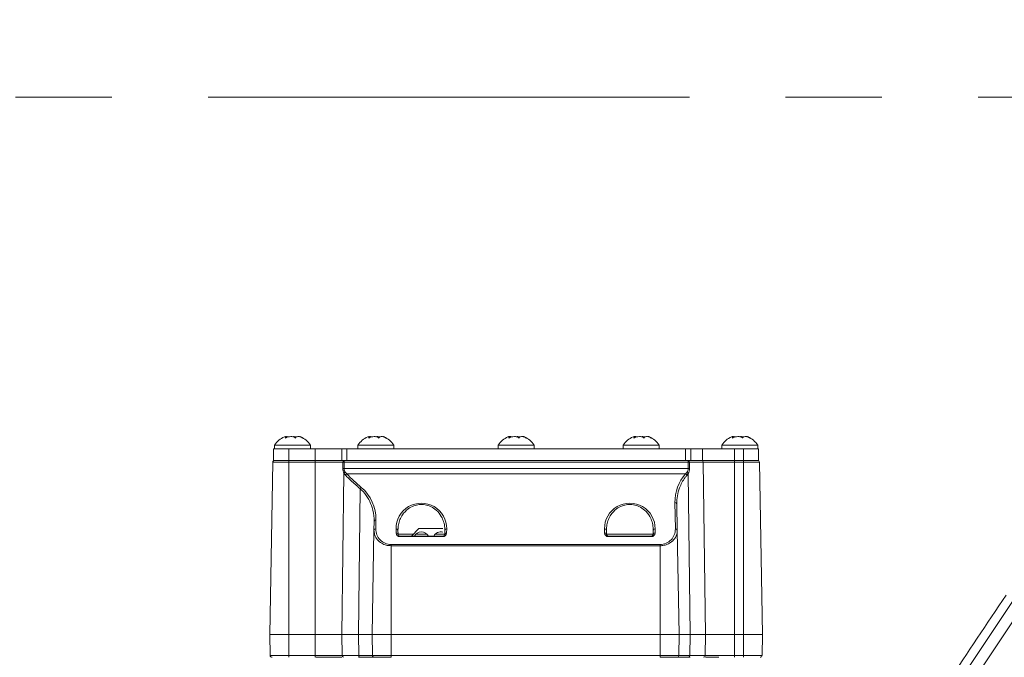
# Model space of a CAD drawing. Header units: millimetres. Extents: x 0 to 8410, y 0 to 5940.
# Tile 154 of 256: x 4839 to 5098, y 1903 to 2071. Entities that reach past the tile are written whole.
import ezdxf

# ---------------------------------------------------------------- set-up
doc = ezdxf.new("R2010")
doc.units = ezdxf.units.MM
doc.header["$LTSCALE"] = 10
doc.linetypes.add('CENTERX2', pattern=[20.32, 12.7, -2.54, 2.54, -2.54])
doc.styles.add('SLDTEXTSTYLE0', font='TXT', dxfattribs={"width": 0.605})
doc.dimstyles.new('SLDDIMSTYLE0', dxfattribs={"dimtxt": 50, "dimasz": 50, "dimexe": 0, "dimexo": 0.0625, "dimgap": 12.5, "dimtad": 1, "dimtoh": 1, "dimdec": 1, "dimrnd": 1e-09, "dimzin": 12, "dimdsep": 46, "dimtxsty": 'SLDTEXTSTYLE0', "dimsah": 1, "dimcen": 0.09, "dimadec": 0, "dimazin": 0, "dimtfac": 1, "dimtofl": 0, "dimtmove": 0, "dimatfit": 3, "dimfxl": 1, "dimfrac": 2, "dimtolj": 1, "dimtzin": 12, "dimarcsym": 0})

# ---------------------------------------------------------------- blocks, each defined once
blk = doc.blocks.new('*D34')
at = {"color": 7, "linetype": 'Continuous', "lineweight": 0}
for p, q in [((5294.64, 2973.04), (4568.99, 2973.04)), ((4583.99, 1878.04), (4583.99, 2973.04)), ((5294.64, 1878.04), (4568.99, 1878.04))]:
    blk.add_line(p, q, dxfattribs=at)
for points in [[(4583.99, 2973.04), (4576.49, 2923.04), (4591.49, 2923.04)], [(4583.99, 1878.04), (4591.49, 1928.04), (4576.49, 1928.04)]]:
    blk.add_solid(points, dxfattribs=at)
at = {"color": 7, "linetype": 'Continuous', "lineweight": 0, "insert": (4519.54, 2349.16), "char_height": 50, "attachment_point": 1, "rotation": 90, "style": 'SLDTEXTSTYLE0'}
blk.add_mtext('1095', dxfattribs=at)
blk = doc.blocks.new('*D35')
at = {"color": 7, "linetype": 'Continuous', "lineweight": 0}
for p, q in [((5294.64, 3305.04), (4468.99, 3305.04)), ((4483.99, 3305.04), (4483.99, 1383.04)), ((4955.74, 1383.04), (4468.99, 1383.04))]:
    blk.add_line(p, q, dxfattribs=at)
for points in [[(4483.99, 3305.04), (4476.49, 3255.04), (4491.49, 3255.04)], [(4483.99, 1383.04), (4491.49, 1433.04), (4476.49, 1433.04)]]:
    blk.add_solid(points, dxfattribs=at)
at = {"color": 7, "linetype": 'Continuous', "lineweight": 0, "insert": (4419.54, 2267.66), "char_height": 50, "attachment_point": 1, "rotation": 90, "style": 'SLDTEXTSTYLE0'}
blk.add_mtext('1922', dxfattribs=at)

msp = doc.modelspace()

# ---------------------------------------------------------------- linework, layer by layer
at = {"color": 7, "linetype": 'CENTERX2', "lineweight": 0}
msp.add_line((4685.152717, 2050.92813), (5524.640959, 2050.92813), dxfattribs=at)
at = {"color": 7, "linetype": 'Continuous', "lineweight": 0}
for p, q in [((4905.890955, 1959.04474), (4905.890955, 1958.044753)), ((4915.390966, 1959.04474), (4905.890955, 1959.04474)), ((4908.852069, 1960.982725), (4908.852069, 1961.219773)), ((4915.390966, 1958.044753), (4915.390966, 1959.04474)), ((4927.890954, 1959.04474), (4927.890954, 1958.044753)), ((4937.390966, 1959.04474), (4927.890954, 1959.04474)), ((4930.852069, 1960.982725), (4930.852069, 1961.219773)), ((4937.390966, 1958.044753), (4937.390966, 1959.04474)), ((4964.890955, 1959.04474), (4964.890955, 1958.044753)), ((4974.390967, 1959.04474), (4964.890955, 1959.04474)), ((4967.852069, 1960.982725), (4967.852069, 1961.219773)), ((4974.390967, 1958.044753), (4974.390967, 1959.04474)), ((4997.890962, 1959.04474), (4997.890962, 1958.044753)), ((5007.390959, 1959.04474), (4997.890962, 1959.04474)), ((5000.852069, 1960.982725), (5000.852069, 1961.219773)), ((5007.390959, 1958.044753), (5007.390959, 1959.04474)), ((5023.890963, 1959.04474), (5023.890963, 1958.044753)), ((5033.39096, 1959.04474), (5023.890963, 1959.04474)), ((5026.852069, 1960.982725), (5026.852069, 1961.219773)), ((5033.39096, 1958.044753), (5033.39096, 1959.04474)), ((4905.640958, 1958.044753), (4905.640958, 1955.044791)), ((4905.640958, 1958.044753), (4909.640966, 1958.044753)), ((4909.640966, 1958.044753), (4916.640965, 1958.044753)), ((4916.640965, 1958.044753), (4923.669634, 1958.044753)), ((4923.669634, 1958.044753), (4924.947588, 1958.044753)), ((4924.947588, 1958.044753), (5014.306379, 1958.044753)), ((5014.306379, 1958.044753), (5015.747202, 1958.044753)), ((5015.747202, 1958.044753), (5018.816953, 1958.044753)), ((5018.816953, 1958.044753), (5027.269078, 1958.044753)), ((5027.269078, 1958.044753), (5029.640956, 1958.044753)), ((5029.640956, 1958.044753), (5033.640956, 1958.044753)), ((5033.640956, 1958.044753), (5033.640956, 1955.044791)), ((4905.435322, 1954.55347), (4904.640956, 1909.044788)), ((4905.640958, 1955.044791), (4909.640966, 1955.044791)), ((4909.640966, 1955.044791), (4916.640965, 1955.044791)), ((4916.640965, 1955.044791), (4923.669634, 1955.044791)), ((4923.669634, 1955.044791), (4924.947588, 1955.044791)), ((4924.947588, 1955.044791), (5014.306379, 1955.044791)), ((5014.306379, 1955.044791), (5015.747202, 1955.044791)), ((5015.747202, 1955.044791), (5018.816953, 1955.044791)), ((5018.816953, 1955.044791), (5027.269078, 1955.044791)), ((5027.269078, 1955.044791), (5029.640956, 1955.044791)), ((5029.640956, 1955.044791), (5033.640956, 1955.044791)), ((5033.8466, 1954.55347), (5034.640958, 1909.044788)), ((5012.039019, 1943.52983), (5012.160053, 1936.595842)), ((4932.121871, 1936.595842), (4932.163266, 1938.96769)), ((4932.121871, 1936.595842), (4931.640966, 1909.044788)), ((4938.462986, 1936.595842), (4938.481493, 1935.536012)), ((4941.990955, 1935.044751), (4943.990959, 1937.044785)), ((4950.299067, 1937.044785), (4943.990959, 1937.044785)), ((4950.800432, 1935.536012), (4950.818939, 1936.595842)), ((4993.462993, 1936.595842), (4993.481485, 1935.536012)), ((5005.800432, 1935.536012), (5005.818931, 1936.595842)), ((5012.160053, 1936.595842), (5012.640959, 1909.044788)), ((4938.981412, 1935.044751), (4950.300513, 1935.044751)), ((4993.981404, 1935.044751), (5005.300512, 1935.044751)), ((4904.640956, 1909.044788), (4909.640966, 1909.044788)), ((4904.737113, 1903.536067), (4904.640956, 1909.044788)), ((4909.640966, 1909.044788), (4916.574968, 1909.044788)), ((4916.574968, 1909.044788), (4923.650427, 1909.044788)), ((4923.650427, 1909.044788), (4928.040964, 1909.044788)), ((4928.040964, 1909.044788), (4931.640966, 1909.044788)), ((4931.640966, 1909.044788), (4936.640961, 1909.044788)), ((4931.737108, 1903.536067), (4931.640966, 1909.044788)), ((4936.640961, 1909.044788), (5007.640956, 1909.044788)), ((5007.640956, 1909.044788), (5012.640959, 1909.044788)), ((5012.544801, 1903.536067), (5012.640959, 1909.044788)), ((5012.640959, 1909.044788), (5015.574289, 1909.044788)), ((5015.574289, 1909.044788), (5019.585332, 1909.044788)), ((5019.585332, 1909.044788), (5027.269078, 1909.044788)), ((5027.269078, 1909.044788), (5029.640956, 1909.044788)), ((5029.640956, 1909.044788), (5034.640958, 1909.044788)), ((5034.544801, 1903.536067), (5034.640958, 1909.044788))]:
    msp.add_line(p, q, dxfattribs=at)
at = {"color": 8, "linetype": 'Continuous', "lineweight": 0}
for p, q in [((4909.640966, 1958.044753), (4909.640966, 1955.044791)), ((4916.640965, 1958.044753), (4916.640965, 1955.044791)), ((4923.669634, 1958.044753), (4923.669634, 1955.044791)), ((4924.947588, 1958.044753), (4924.947588, 1955.044791)), ((5014.306379, 1958.044753), (5014.306379, 1955.044791)), ((5015.747202, 1958.044753), (5015.747202, 1955.044791)), ((5018.816953, 1958.044753), (5018.816953, 1955.044791)), ((5027.269078, 1958.044753), (5027.269078, 1955.044791)), ((5029.640956, 1958.044753), (5029.640956, 1955.044791)), ((4909.640966, 1954.55347), (4905.435322, 1954.55347)), ((4909.640966, 1955.044791), (4909.640966, 1954.55347)), ((4909.640966, 1954.55347), (4909.640966, 1909.044788)), ((4916.574968, 1954.55347), (4909.640966, 1954.55347)), ((4916.574968, 1955.044791), (4916.574968, 1954.55347)), ((4916.574968, 1954.55347), (4916.574968, 1909.044788)), ((4923.901526, 1954.55347), (4916.574968, 1954.55347)), ((4924.240841, 1954.55347), (4924.229218, 1952.852711)), ((4924.240841, 1955.044791), (4924.240841, 1954.55347)), ((5015.026173, 1954.55347), (4924.240841, 1954.55347)), ((5015.026173, 1955.044791), (5015.026173, 1954.55347)), ((5015.038593, 1952.852711), (5015.026173, 1954.55347)), ((5018.974965, 1954.55347), (5015.382325, 1954.55347)), ((5018.974965, 1954.55347), (5019.585332, 1909.044788)), ((5027.269078, 1954.55347), (5018.974965, 1954.55347)), ((5027.269078, 1954.55347), (5027.269078, 1955.044791)), ((5027.269078, 1954.55347), (5027.269078, 1909.044788)), ((5029.640956, 1954.55347), (5027.269078, 1954.55347)), ((5029.640956, 1954.55347), (5029.640956, 1955.044791)), ((5029.640956, 1954.55347), (5029.640956, 1909.044788)), ((5033.8466, 1954.55347), (5029.640956, 1954.55347)), ((4924.176915, 1951.67397), (4923.650427, 1909.044788)), ((4924.582867, 1951.128587), (4924.176915, 1951.67397)), ((4924.229218, 1952.852711), (5015.038593, 1952.852711)), ((4924.530623, 1951.909706), (4924.933387, 1951.4734)), ((5014.366111, 1951.4734), (4924.933387, 1951.4734)), ((5014.366111, 1951.4734), (5014.69638, 1951.832101)), ((5015.049664, 1951.576933), (5014.734333, 1951.128587)), ((5015.049664, 1951.576933), (5015.574289, 1909.044788)), ((4928.471131, 1947.552011), (4928.040964, 1909.044788)), ((5011.660127, 1936.940655), (5011.5391, 1943.874642)), ((4932.663185, 1939.312503), (4932.62179, 1936.940655)), ((4937.981559, 1935.880885), (4937.963067, 1936.940655)), ((4951.318858, 1936.940655), (4951.300351, 1935.880885)), ((4992.981566, 1935.880885), (4992.963059, 1936.940655)), ((5006.318858, 1936.940655), (5006.300358, 1935.880885)), ((4938.481493, 1935.536012), (4942.482231, 1935.536012)), ((4938.981412, 1935.044751), (4938.981412, 1934.898302)), ((4950.300513, 1934.898302), (4938.981412, 1934.898302)), ((4943.16241, 1935.536012), (4946.1195, 1935.536012)), ((4948.262406, 1935.536012), (4950.800432, 1935.536012)), ((4950.300513, 1934.898302), (4950.300513, 1935.044751)), ((4993.481485, 1935.536012), (5005.800432, 1935.536012)), ((4993.981404, 1935.044751), (4993.981404, 1934.898302)), ((5005.300512, 1934.898302), (4993.981404, 1934.898302)), ((5005.300512, 1934.898302), (5005.300512, 1935.044751)), ((4936.640961, 1932.850048), (4936.640961, 1932.505235)), ((4936.640961, 1932.850048), (5007.640956, 1932.850048)), ((4936.640961, 1932.505235), (4936.640961, 1909.044788)), ((5007.640956, 1932.505235), (4936.640961, 1932.505235)), ((5007.640956, 1932.850048), (5007.640956, 1932.505235)), ((5007.640956, 1932.505235), (5007.640956, 1909.044788)), ((4909.640966, 1903.536067), (4909.640966, 1909.044788)), ((4916.574968, 1903.536067), (4916.574968, 1909.044788)), ((4923.718465, 1903.536067), (4923.650427, 1909.044788)), ((4928.102491, 1903.536067), (4928.040964, 1909.044788)), ((4936.640961, 1903.536067), (4936.640961, 1909.044788)), ((5007.640956, 1903.536067), (5007.640956, 1909.044788)), ((5015.50634, 1903.536067), (5015.574289, 1909.044788)), ((5019.511444, 1903.536067), (5019.585332, 1909.044788)), ((5027.269078, 1903.536067), (5027.269078, 1909.044788)), ((5029.640956, 1903.536067), (5029.640956, 1909.044788)), ((4904.737113, 1903.536067), (4909.640966, 1903.536067)), ((4909.640966, 1903.536067), (4916.574968, 1903.536067)), ((4909.640966, 1903.044746), (4909.640966, 1903.536067)), ((4916.574968, 1903.536067), (4923.718465, 1903.536067)), ((4916.574968, 1903.044746), (4916.574968, 1903.536067)), ((4923.718465, 1903.536067), (4928.102491, 1903.536067)), ((4928.102491, 1903.536067), (4931.737108, 1903.536067)), ((4931.737108, 1903.536067), (4936.640961, 1903.536067)), ((4936.640961, 1903.536067), (5007.640956, 1903.536067)), ((4936.640961, 1903.044746), (4936.640961, 1903.536067)), ((5007.640956, 1903.536067), (5012.544801, 1903.536067)), ((5007.640956, 1903.044746), (5007.640956, 1903.536067)), ((5012.544801, 1903.536067), (5015.50634, 1903.536067)), ((5015.50634, 1903.536067), (5019.511444, 1903.536067)), ((5019.511444, 1903.536067), (5027.269078, 1903.536067)), ((5027.269078, 1903.044746), (5027.269078, 1903.536067)), ((5027.269078, 1903.536067), (5029.640956, 1903.536067)), ((5029.640956, 1903.536067), (5034.544801, 1903.536067)), ((5029.640956, 1903.044746), (5029.640956, 1903.536067))]:
    msp.add_line(p, q, dxfattribs=at)
at = {"color": 8, "linetype": 'Continuous', "lineweight": 0, "flags": 128}
for points in [[(4923.889516, 1952.852711), (4923.896579, 1953.85252), (4923.901526, 1954.55347)], [(5015.382325, 1954.55347), (5015.38959, 1953.553662), (5015.394686, 1952.852711)], [(4928.422449, 1903.044746), (4928.360699, 1903.054163), (4928.301288, 1903.081998), (4928.246407, 1903.127238), (4928.198157, 1903.188154), (4928.158341, 1903.262481), (4928.128434, 1903.347418), (4928.109584, 1903.439746), (4928.102491, 1903.536067)]]:
    msp.add_lwpolyline(points, dxfattribs=at)
at = {"color": 8, "linetype": 'Continuous', "lineweight": 0}
for centre, radius, start, end in [((6173.718972, 1188.096869), 1297.659625, 141.873262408, 148.154174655), ((6173.718972, 1188.096869), 1294.663737, 141.873262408, 148.154174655), ((4924.337914, 1954.614922), 0.440694, 102.72517692, 188.01564311), ((4924.071183, 1932.425995), 22.128126, 89.5607068, 90.4392932), ((5014.941713, 1954.608822), 0.444075, 352.8397365, 79.03605808), ((5015.204249, 1934.729285), 19.824985, 89.48533838, 90.51466162), ((5018.525684, 1954.598031), 0.451485, 354.33572906, 81.7029993), ((4924.059367, 1930.676011), 22.177351, 89.5611814, 90.4388186), ((4924.905721, 1950.963666), 1.017688, 111.62792761, 135.73660932), ((4925.307478, 1950.74255), 0.821028, 117.10598068, 151.95349724), ((5014.03606, 1950.751925), 0.793385, 28.34330506, 65.41750871), ((5014.317154, 1950.934908), 0.974047, 41.23371667, 67.08718338), ((5015.216639, 1931.021132), 21.832305, 89.53273704, 90.46726296), ((4929.24417, 1947.155676), 0.868717, 121.43640163, 152.85594796), ((5011.604908, 1943.435248), 0.444295, 12.29116622, 98.51787124), ((4932.597297, 1938.873225), 0.444191, 81.46962234, 167.7213402), ((4932.555973, 1936.501274), 0.444283, 81.48069388, 167.71026867), ((4938.028872, 1936.501258), 0.444298, 12.29154243, 98.51749502), ((4938.047372, 1935.441495), 0.444291, 12.28279606, 98.51858025), ((4938.981409, 1935.898318), 1, 181, 270), ((4950.300509, 1935.898318), 1, 270, 359), ((4951.234544, 1935.441504), 0.444281, 81.48206889, 167.71815129), ((4951.253041, 1936.501274), 0.444283, 81.48069388, 167.71026867), ((4993.028864, 1936.501238), 0.444317, 12.29354843, 98.51708541), ((4993.981409, 1935.898318), 1, 181, 270), ((4993.047379, 1935.441514), 0.444272, 12.28079012, 98.5189897), ((5005.300509, 1935.898318), 1, 270, 359), ((5006.234539, 1935.441513), 0.444274, 81.48030977, 167.71911215), ((5006.253047, 1936.501256), 0.4443, 81.48180424, 167.7083601), ((5011.725941, 1936.50126), 0.444297, 12.29124628, 98.51858937), ((4924.158407, 1903.479809), 0.443524, 172.71285924, 258.79070363), ((5015.066508, 1903.479652), 0.443436, 281.25602476, 7.30911173), ((5019.062164, 1903.491505), 0.451485, 278.2970007, 5.66427094)]:
    msp.add_arc(centre, radius, start, end, dxfattribs=at)
at = {"color": 7, "linetype": 'Continuous', "lineweight": 0}
for centre, radius, start, end in [((4910.905793, 1955.750612), 6, 113.7634097, 146.69982304), ((4910.376125, 1955.750612), 6, 33.30017696, 66.30230112), ((4932.905793, 1955.750612), 6, 113.7634097, 146.69982304), ((4932.376125, 1955.750612), 6, 33.30017696, 66.30230112), ((4969.905793, 1955.750612), 6, 113.7634097, 146.69982304), ((4969.376125, 1955.750612), 6, 33.30017696, 66.30230112), ((5002.905793, 1955.750612), 6, 113.7634097, 146.69982304), ((5002.376125, 1955.750612), 6, 33.30017696, 66.30230112), ((5028.905793, 1955.750612), 6, 113.7634097, 146.69982304), ((5028.376125, 1955.750612), 6, 33.30017696, 66.30230112), ((4905.935241, 1954.544765), 0.5, 90, 179), ((5033.346678, 1954.544765), 0.5, 1, 90), ((4944.640959, 1934.044765), 2.1, 28.43689015, 151.56310985), ((4949.740959, 1934.044765), 2.1, 75.11106799, 151.56310985), ((4938.981409, 1935.544765), 0.5, 181, 270), ((4950.300509, 1935.544765), 0.5, 270, 359), ((4993.981409, 1935.544765), 0.5, 181, 270), ((5005.300509, 1935.544765), 0.5, 270, 359), ((6173.718972, 1188.096869), 1300, 145.766516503, 148.182201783), ((4905.237038, 1903.544765), 0.5, 181, 270), ((4932.237038, 1903.544765), 0.5, 181, 270), ((5012.04488, 1903.544765), 0.5, 270, 359), ((5034.04488, 1903.544765), 0.5, 270, 359)]:
    msp.add_arc(centre, radius, start, end, dxfattribs=at)
at = {"color": 8, "linetype": 'Continuous', "lineweight": 0}
for centre, major_axis, start_param, end_param in [((4969.640959, 1995.84113), (0, 62.991059), 2.3523032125, 2.4358469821), ((5022.640959, 1944.06849), (0, 11.105246), 0.8408997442, 1.5882522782), ((4921.640959, 1939.504978), (0, 11.02559), 4.694933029, 5.5774396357), ((4944.640959, 1937.057242), (0, 6.679931), 4.694933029, 7.8714375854), ((4999.640959, 1937.057242), (0, 6.679931), 4.694933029, 7.8714375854), ((4936.640959, 1936.870467), (0, 4.020396), 1.5533403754, 3.1415926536), ((5007.640959, 1936.870467), (0, 4.020396), 3.1415926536, 4.7298449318)]:
    msp.add_ellipse(centre, major_axis=major_axis, ratio=0.9998476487, start_param=start_param, end_param=end_param, dxfattribs=at)
at = {"color": 7, "linetype": 'Continuous', "lineweight": 0}
for points, knots in [([(4908.491803, 1961.234555), (4908.588997, 1961.273802), (4908.788153, 1961.354222), (4908.874148, 1961.265349), (4908.832147, 1961.104141), (4908.761924, 1960.974112), (4908.74253, 1960.938201)], [0, 0, 0, 0, 0.2875707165, 0.5892524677, 0.8865617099, 1, 1, 1, 1]), ([(4908.74253, 1960.938201), (4908.963298, 1961.041804), (4909.408343, 1961.250658), (4910.142904, 1961.348739), (4910.781499, 1961.268448), (4911.18091, 1961.103887), (4911.36416, 1960.974057), (4911.41477, 1960.938201)], [0, 0, 0, 0, 0.2469143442, 0.4977544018, 0.7104318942, 0.9200261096, 1, 1, 1, 1]), ([(4909.566609, 1961.234734), (4909.461598, 1961.275938), (4909.255568, 1961.356781), (4908.926877, 1961.286446), (4908.765716, 1961.251959)], [0, 0, 0, 0, 0.5096893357, 1, 1, 1, 1]), ([(4911.715312, 1961.234734), (4911.510645, 1961.2769), (4911.13665, 1961.353953), (4910.795438, 1961.290229), (4910.640953, 1961.261377)], [0, 0, 0, 0, 0.5472448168, 1, 1, 1, 1]), ([(4911.41477, 1960.938201), (4911.47242, 1961.041805), (4911.588632, 1961.250652), (4912.013127, 1961.34873), (4912.545646, 1961.268479), (4912.98993, 1961.103797), (4913.243254, 1960.974034), (4913.313208, 1960.938201)], [0, 0, 0, 0, 0.2469274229, 0.4977637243, 0.7104393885, 0.9200399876, 1, 1, 1, 1]), ([(4913.313208, 1960.938201), (4913.151265, 1961.040777), (4912.824807, 1961.247559), (4912.518377, 1961.353358), (4912.471397, 1961.287671), (4912.452591, 1961.261377)], [0, 0, 0, 0, 0.3711974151, 0.7482883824, 1, 1, 1, 1]), ([(4930.491803, 1961.234555), (4930.588997, 1961.273802), (4930.788153, 1961.354222), (4930.874148, 1961.265349), (4930.832147, 1961.104141), (4930.761924, 1960.974112), (4930.74253, 1960.938201)], [0, 0, 0, 0, 0.2875707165, 0.5892524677, 0.8865617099, 1, 1, 1, 1]), ([(4930.74253, 1960.938201), (4930.963298, 1961.041804), (4931.408343, 1961.250658), (4932.142907, 1961.348739), (4932.781496, 1961.268445), (4933.180928, 1961.103893), (4933.364165, 1960.974058), (4933.41477, 1960.938201)], [0, 0, 0, 0, 0.246914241, 0.4977541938, 0.7104320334, 0.9200293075, 1, 1, 1, 1]), ([(4931.566609, 1961.234734), (4931.461598, 1961.275938), (4931.255568, 1961.356781), (4930.926877, 1961.286446), (4930.765716, 1961.251959)], [0, 0, 0, 0, 0.5096893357, 1, 1, 1, 1]), ([(4933.715312, 1961.234734), (4933.510645, 1961.2769), (4933.13665, 1961.353953), (4932.795438, 1961.290229), (4932.640953, 1961.261377)], [0, 0, 0, 0, 0.5472448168, 1, 1, 1, 1]), ([(4933.41477, 1960.938201), (4933.47242, 1961.041805), (4933.588632, 1961.250652), (4934.013127, 1961.34873), (4934.545646, 1961.268479), (4934.989929, 1961.103797), (4935.243254, 1960.974034), (4935.313208, 1960.938201)], [0, 0, 0, 0, 0.2469274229, 0.4977637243, 0.7104393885, 0.9200399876, 1, 1, 1, 1]), ([(4935.313208, 1960.938201), (4935.151265, 1961.040777), (4934.824807, 1961.247559), (4934.518377, 1961.353358), (4934.471397, 1961.287671), (4934.452591, 1961.261377)], [0, 0, 0, 0, 0.3711974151, 0.7482883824, 1, 1, 1, 1]), ([(4967.491804, 1961.234555), (4967.588997, 1961.273802), (4967.788153, 1961.354222), (4967.874149, 1961.265349), (4967.832147, 1961.104141), (4967.761924, 1960.974112), (4967.742531, 1960.938201)], [0, 0, 0, 0, 0.2875707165, 0.5892524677, 0.8865617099, 1, 1, 1, 1]), ([(4967.742531, 1960.938201), (4967.963298, 1961.041804), (4968.408343, 1961.250658), (4969.142906, 1961.348739), (4969.781499, 1961.268448), (4970.18091, 1961.103887), (4970.36416, 1960.974057), (4970.414771, 1960.938201)], [0, 0, 0, 0, 0.2469142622, 0.4977541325, 0.71043199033, 0.92002613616, 1, 1, 1, 1]), ([(4968.566609, 1961.234734), (4968.461598, 1961.275938), (4968.255568, 1961.356781), (4967.926877, 1961.286446), (4967.765717, 1961.251959)], [0, 0, 0, 0, 0.5096893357, 1, 1, 1, 1]), ([(4970.715312, 1961.234734), (4970.510645, 1961.2769), (4970.136651, 1961.353953), (4969.795439, 1961.290229), (4969.640953, 1961.261377)], [0, 0, 0, 0, 0.5472448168, 1, 1, 1, 1]), ([(4970.414771, 1960.938201), (4970.47242, 1961.041805), (4970.588632, 1961.250652), (4971.013127, 1961.34873), (4971.545646, 1961.268479), (4971.98993, 1961.103797), (4972.243255, 1960.974034), (4972.313208, 1960.938201)], [0, 0, 0, 0, 0.2469274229, 0.4977637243, 0.7104393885, 0.9200399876, 1, 1, 1, 1]), ([(4972.313208, 1960.938201), (4972.151258, 1961.040777), (4971.824788, 1961.247557), (4971.51838, 1961.353358), (4971.471399, 1961.287672), (4971.452592, 1961.261377)], [0, 0, 0, 0, 0.3712014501, 0.7482887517, 1, 1, 1, 1]), ([(5000.491811, 1961.234555), (5000.589002, 1961.273802), (5000.788154, 1961.354223), (5000.874136, 1961.265348), (5000.832148, 1961.104141), (5000.761924, 1960.974112), (5000.74253, 1960.938201)], [0, 0, 0, 0, 0.2875699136, 0.5892518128, 0.8865614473, 1, 1, 1, 1]), ([(5000.74253, 1960.938201), (5000.963301, 1961.041804), (5001.408349, 1961.250657), (5002.14291, 1961.348739), (5002.781502, 1961.268446), (5003.180916, 1961.103888), (5003.364167, 1960.974057), (5003.414778, 1960.938201)], [0, 0, 0, 0, 0.24691612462, 0.49775571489, 0.71043052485, 0.92002625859, 1, 1, 1, 1]), ([(5001.566602, 1961.234734), (5001.46159, 1961.275939), (5001.255561, 1961.356781), (5000.926874, 1961.286446), (5000.765717, 1961.251959)], [0, 0, 0, 0, 0.5096917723, 1, 1, 1, 1]), ([(5003.715319, 1961.234734), (5003.510647, 1961.276901), (5003.136651, 1961.353953), (5002.795441, 1961.290228), (5002.640961, 1961.261377)], [0, 0, 0, 0, 0.5472575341, 1, 1, 1, 1]), ([(5003.414778, 1960.938201), (5003.472425, 1961.041805), (5003.588631, 1961.250653), (5004.013128, 1961.34873), (5004.545652, 1961.268478), (5004.989937, 1961.1038), (5005.243257, 1960.974034), (5005.313208, 1960.938201)], [0, 0, 0, 0, 0.2469269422, 0.4977634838, 0.7104412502, 0.9200420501, 1, 1, 1, 1]), ([(5005.313208, 1960.938201), (5005.151262, 1961.040777), (5004.824799, 1961.247558), (5004.518375, 1961.353358), (5004.471402, 1961.287671), (5004.452599, 1961.261377)], [0, 0, 0, 0, 0.371199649, 0.7482890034, 1, 1, 1, 1]), ([(5026.491811, 1961.234555), (5026.589003, 1961.273802), (5026.788155, 1961.354222), (5026.874137, 1961.265349), (5026.832148, 1961.10414), (5026.761925, 1960.974111), (5026.742531, 1960.938201)], [0, 0, 0, 0, 0.2875703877, 0.5892527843, 0.8865612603, 1, 1, 1, 1]), ([(5026.742531, 1960.938201), (5026.963301, 1961.041804), (5027.408349, 1961.250657), (5028.142912, 1961.348739), (5028.781501, 1961.268446), (5029.180917, 1961.103888), (5029.364168, 1960.974057), (5029.414778, 1960.938201)], [0, 0, 0, 0, 0.2469158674, 0.4977553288, 0.7104305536, 0.9200262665, 1, 1, 1, 1]), ([(5027.566602, 1961.234734), (5027.461591, 1961.275938), (5027.255561, 1961.356781), (5026.926875, 1961.286446), (5026.765717, 1961.251959)], [0, 0, 0, 0, 0.5096911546, 1, 1, 1, 1]), ([(5029.715313, 1961.234734), (5029.510643, 1961.276901), (5029.136649, 1961.353953), (5028.795442, 1961.290228), (5028.640961, 1961.261377)], [0, 0, 0, 0, 0.5472541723, 1, 1, 1, 1]), ([(5029.414778, 1960.938201), (5029.472425, 1961.041804), (5029.588631, 1961.250653), (5030.01313, 1961.34873), (5030.545646, 1961.268477), (5030.989935, 1961.103802), (5031.243258, 1960.974034), (5031.313209, 1960.938201)], [0, 0, 0, 0, 0.24692677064, 0.49776313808, 0.71043963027, 0.92004240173, 1, 1, 1, 1]), ([(5031.313209, 1960.938201), (5031.151262, 1961.040777), (5030.824798, 1961.247558), (5030.518377, 1961.353358), (5030.471403, 1961.287671), (5030.4526, 1961.261377)], [0, 0, 0, 0, 0.3711997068, 0.7482907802, 1, 1, 1, 1]), ([(4917.140959, 1903.044746), (4917.130146, 1903.044746), (4917.119229, 1903.044746), (4916.75345, 1903.044746), (4916.749982, 1903.044746)], [0, 0, 0, 0, 0.9905196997, 1, 1, 1, 1]), ([(4923.650427, 1903.044746), (4922.700002, 1903.044746), (4920.799149, 1903.044746), (4918.360356, 1903.044746), (4917.140959, 1903.044746)], [0, 0, 0, 0, 0.4999995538, 1, 1, 1, 1]), ([(4931.640966, 1903.044746), (4931.5949, 1903.044746), (4931.502768, 1903.044746), (4930.75967, 1903.044746), (4929.636654, 1903.044746), (4928.57286, 1903.044746), (4928.040964, 1903.044746)], [0, 0, 0, 0, 0.2500000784, 0.4999998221, 0.7500004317, 1, 1, 1, 1]), ([(4936.640961, 1903.044746), (4935.985777, 1903.044746), (4934.675405, 1903.044746), (4933.022678, 1903.044746), (4931.866425, 1903.044746), (4931.716119, 1903.044746), (4931.640966, 1903.044746)], [0, 0, 0, 0, 0.2499992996, 0.500000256, 0.7500004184, 1, 1, 1, 1]), ([(5012.640959, 1903.044746), (5012.565803, 1903.044746), (5012.41549, 1903.044746), (5011.25924, 1903.044746), (5009.606516, 1903.044746), (5008.296143, 1903.044746), (5007.640956, 1903.044746)], [0, 0, 0, 0, 0.2499996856, 0.4999997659, 0.7499998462, 1, 1, 1, 1]), ([(5015.574289, 1903.044746), (5015.136799, 1903.044746), (5014.261818, 1903.044746), (5013.351582, 1903.044746), (5012.751976, 1903.044746), (5012.677964, 1903.044746), (5012.640959, 1903.044746)], [0, 0, 0, 0, 0.2499996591, 0.4999996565, 0.7500000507, 1, 1, 1, 1]), ([(5023.140957, 1903.044746), (5022.471732, 1903.044746), (5021.133282, 1903.044746), (5020.101315, 1903.044746), (5019.585332, 1903.044746)], [0, 0, 0, 0, 0.5000005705, 1, 1, 1, 1])]:
    msp.add_open_spline(points, degree=3, knots=knots, dxfattribs=at)
at = {"color": 8, "linetype": 'Continuous', "lineweight": 0}
for points, knots in [([(4924.176915, 1951.67397), (4924.092854, 1951.860178), (4923.930252, 1952.220365), (4923.902784, 1952.646755), (4923.889516, 1952.852711)], [0, 0, 0, 0, 0.5169750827, 1, 1, 1, 1]), ([(4924.229218, 1952.852711), (4924.244022, 1952.686785), (4924.275265, 1952.336619), (4924.442587, 1952.056887), (4924.530623, 1951.909706)], [0, 0, 0, 0, 0.4738493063, 1, 1, 1, 1]), ([(5014.69638, 1951.832101), (5014.795121, 1951.989638), (5014.966163, 1952.262528), (5015.036586, 1952.642755), (5015.038293, 1952.821401), (5015.038593, 1952.852711)], [0, 0, 0, 0, 0.5297061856, 0.9175732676, 1, 1, 1, 1]), ([(5015.394686, 1952.852711), (5015.379788, 1952.628069), (5015.348532, 1952.156769), (5015.152342, 1951.776139), (5015.049664, 1951.576933)], [0, 0, 0, 0, 0.4766429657, 1, 1, 1, 1]), ([(4928.471131, 1947.552011), (4928.258879, 1947.733063), (4927.197371, 1948.638535), (4925.896414, 1949.829712), (4924.852718, 1950.86175), (4924.582867, 1951.128587)], [0, 0, 0, 0, 0.1563368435, 0.7818674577, 1, 1, 1, 1]), ([(5014.734333, 1951.128587), (5014.565037, 1950.920798), (5013.714346, 1949.876683), (5012.778863, 1948.056922), (5012.116893, 1945.691713), (5012.065145, 1944.255141), (5012.039019, 1943.52983)], [0, 0, 0, 0, 0.0911388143, 0.4579608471, 0.726329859, 1, 1, 1, 1]), ([(4932.163266, 1938.96769), (4932.162707, 1939.208854), (4932.159899, 1940.418566), (4931.814459, 1942.37762), (4930.803022, 1944.764889), (4929.651766, 1946.427233), (4928.738169, 1947.297607), (4928.471131, 1947.552011)], [0, 0, 0, 0, 0.0790197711, 0.3963744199, 0.6420394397, 0.8953708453, 1, 1, 1, 1]), ([(4950.818939, 1936.595842), (4950.815669, 1936.840744), (4950.805844, 1937.576562), (4950.564466, 1938.810052), (4949.902406, 1940.386721), (4948.772385, 1941.829619), (4947.220166, 1942.87245), (4945.621628, 1943.381603), (4944.060675, 1943.430403), (4942.489372, 1943.053313), (4940.890319, 1942.162281), (4939.689545, 1940.851803), (4938.929498, 1939.394023), (4938.519578, 1938.021761), (4938.48204, 1937.075949), (4938.462986, 1936.595842)], [0, 0, 0, 0, 0.0408741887, 0.1228085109, 0.2069742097, 0.315431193, 0.396558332, 0.4606794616, 0.5251029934, 0.5832830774, 0.6599318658, 0.7667782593, 0.8423031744, 0.9199511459, 1, 1, 1, 1]), ([(5005.818931, 1936.595842), (5005.815664, 1936.840744), (5005.805848, 1937.576563), (5005.564465, 1938.810052), (5004.902405, 1940.386719), (5003.772393, 1941.829623), (5002.220165, 1942.87245), (5000.621626, 1943.381602), (4999.060674, 1943.430401), (4997.48937, 1943.053319), (4995.890328, 1942.162274), (4994.689538, 1940.851807), (4993.929513, 1939.39402), (4993.519561, 1938.021763), (4993.482039, 1937.075949), (4993.462993, 1936.595842)], [0, 0, 0, 0, 0.04087418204, 0.12280850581, 0.20697420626, 0.31543103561, 0.39655840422, 0.46067981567, 0.52510274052, 0.58328340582, 0.65993170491, 0.76677827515, 0.84230308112, 0.91995118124, 1, 1, 1, 1]), ([(4936.640961, 1932.505235), (4936.302836, 1932.525493), (4935.536463, 1932.571409), (4934.35401, 1932.994017), (4933.184071, 1933.815857), (4932.284202, 1935.072639), (4932.177629, 1936.072651), (4932.121871, 1936.595842)], [0, 0, 0, 0, 0.1202810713, 0.2726219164, 0.4654788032, 0.7203463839, 1, 1, 1, 1]), ([(5012.160053, 1936.595842), (5012.151282, 1936.37384), (5012.120372, 1935.591517), (5011.619738, 1934.425648), (5010.532808, 1933.350736), (5009.341038, 1932.746938), (5008.346014, 1932.524766), (5007.79371, 1932.509467), (5007.640956, 1932.505235)], [0, 0, 0, 0, 0.1191452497, 0.4198618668, 0.6345462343, 0.8030421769, 0.9455263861, 1, 1, 1, 1])]:
    msp.add_open_spline(points, degree=3, knots=knots, dxfattribs=at)

# ---------------------------------------------------------------- dimensions: what is measured, and where the dimension line sits
at = {"color": 7, "linetype": 'Continuous', "lineweight": 0}
for base, p1, p2, picture, middle in [((4483.989117, 1383.044765), (5294.640959, 3305.044765), (4955.741815, 1383.044765), '*D35', (4483.989117, 2344.044765)), ((4583.989117, 2973.044765), (5294.640959, 1878.044765), (5294.640959, 2973.044765), '*D34', (4583.989117, 2425.544765))]:
    dim = msp.add_linear_dim(base=base, p1=p1, p2=p2, angle=90, dimstyle='SLDDIMSTYLE0', dxfattribs=at)
    dim.commit()
    dim.dimension.update_dxf_attribs({"geometry": picture, "text_midpoint": middle, "dimtype": 160})

doc.saveas('drawing.dxf')
